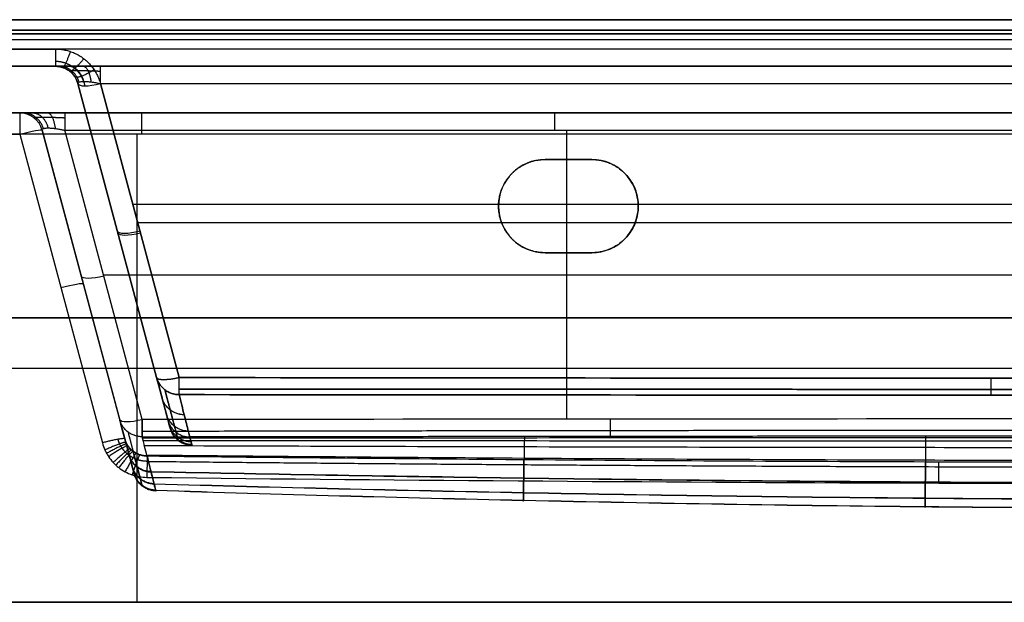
# Model space of a CAD drawing. Header units: millimetres. Extents: x -505 to 505, y -150 to 0.
# Tile 2 of 39: x -258 to -46, y -125 to 0. Entities that reach past the tile are written whole.
import ezdxf

# ---------------------------------------------------------------- set-up
doc = ezdxf.new("R2010")
doc.units = ezdxf.units.MM
doc.header["$MEASUREMENT"] = 0
doc.layers.add('Default', color=7, linetype='Continuous', true_color=0x000000)

msp = doc.modelspace()

# ---------------------------------------------------------------- linework, layer by layer
at = {"layer": 'Default'}
for p, q in [((-493.03, -4.26, -284.86), (493.03, -4.26, -284.86)), ((-492.48, -10, -62), (-250.16, -10, -62)), ((-245.33, -13.71, 153.5), (-228.43, -76.78, 136.6)), ((-228.43, -76.78, -136.6), (-245.33, -13.71, -153.5)), ((-225.51, -87.67), (-245.33, -13.71)), ((-240.5, -13.71, 158.33), (-223.6, -76.78, 141.43)), ((-223.6, -76.78, -141.43), (-240.5, -13.71, -158.33)), ((-240.5, -13.71, -158.33), (-223.6, -76.78, -141.43)), ((-257.83, -24.56, 111.4), (-240.08, -90.79, 117.19)), ((-236.36, -85.81, -144.53), (-253, -23.71, -161.17)), ((-253, -23.71, 106.42), (-235.25, -89.94, 112.21)), ((-233.35, -97.04, -24.48), (-253, -23.71, -24.48)), ((-231.53, -85.81, -149.36), (-248.17, -23.71, -166)), ((-232.67, -24.56, -255.4), (-232.67, -125, -264.19)), ((-140.31, -85.71, -149.39), (-140.31, -23.71, -166)), ((-145, -30, -255.88), (-145, -30, -292)), ((-135, -30, -273.94), (-145, -30, -273.94)), ((-140, -30, -292), (-140, -30, -255.88)), ((-233.56, -39.6, 151.39), (483.56, -39.6, 151.39)), ((-155, -40, -292), (-155, -40, -256.75)), ((-125, -40, -256.75), (-125, -40, -292)), ((-232.52, -43.48, -150.35), (482.52, -43.48, -150.35)), ((-235.42, -50.69, -143.59), (-235.42, -50.69, 143.59)), ((-145, -50, -274.81), (-135, -50, -274.81)), ((-140, -50, -292), (-140, -50, -257.63)), ((-239.85, -54.76, -157.68), (-35.15, -54.76, -157.68)), ((-243.12, -60.6, -151.29), (-243.12, -60.6, 109.65)), ((500, -64, -292), (-500, -64, -292)), ((-500, -64, 168), (500, -64, 168)), ((-447.81, -74.78, -259.79), (-17.13, -74.78, -259.79)), ((-447.81, -74.78, 115.79), (-244.37, -74.78, 115.79))]:
    msp.add_line(p, q, dxfattribs=at)
at = {"layer": 'Default', "extrusion": (1, 6.90749e-14, -6.47728e-14)}
msp.add_arc((-5, 155.48, -250.16), 5, 105, 180, dxfattribs=at)
at = {"layer": 'Default'}
for centre, radius, start, end in [((-250.16, -15, -153.5), 5, 15, 90), ((-250.16, -15, 0.99), 5, 15, 90), ((-257.83, -25, -161.17), 5, 15, 90), ((-257.83, -25, 106.42), 5, 15, 90), ((-257.83, -25, -27.38), 5, 15, 90), ((-145, -40, -292), 10, 90, 180), ((-145, -40, -273.94), 10, 90, 180), ((-135, -40, -292), 10, 270, 90), ((-135, -40, -273.94), 10, 270, 90), ((-145, -40, -292), 10, 180, 270), ((-145, -40, -274.38), 10, 180, 270)]:
    msp.add_arc(centre, radius, start, end, dxfattribs=at)
at = {"layer": 'Default', "extrusion": (-0.250563, 0.935113, 0.250563)}
for centre in [(235.52, 136.01, 87.11), (235.52, 136.01, 52.86), (235.52, 136.01, 19.66)]:
    msp.add_arc(centre, 5, 0, 86.159, dxfattribs=at)
at = {"layer": 'Default', "extrusion": (1, 4.51046e-14, 1.85065e-14)}
msp.add_arc((-25, 106.42, -257.83), 5, 360, 85, dxfattribs=at)
at = {"layer": 'Default', "extrusion": (1, -1.75734e-13, -1.1263e-14)}
msp.add_arc((-25, -170.83, -248.17), 5, 0, 75, dxfattribs=at)
at = {"layer": 'Default', "extrusion": (1, 0, 0)}
for centre, start, end in [((-25, -250.42, -231.58), 275, 0), ((-25, -170.83, -143.02), 0, 75), ((-84.52, -144.53, -231.53), 187.5447, 255)]:
    msp.add_arc(centre, 5, start, end, dxfattribs=at)
at = {"layer": 'Default', "extrusion": (-0.2579, 0.962495, -0.084207)}
for centre in [(255.52, 109.63, 33.47), (255.52, 109.63, -0.74)]:
    msp.add_arc(centre, 5, 91.2926, 180, dxfattribs=at)
at = {"layer": 'Default', "extrusion": (-0.250563, 0.935113, -0.250563)}
for centre, end in [((235.52, -136.01, 53.22), 360), ((245.52, -145.36, 48.11), 0), ((235.52, -136.01, 19.66), 0), ((245.52, -145.36, 15.19), 0)]:
    msp.add_arc(centre, 5, 273.841, end, dxfattribs=at)
at = {"layer": 'Default'}
for points, degree in [([(-493.57, 0, -288.3), (0, 0, -288.3), (493.57, 0, -288.3)], 2), ([(500, 0, -289), (0, 0, -289), (-500, 0, -289)], 2), ([(-500, 0, 165), (0, 0, 165), (500, 0, 165)], 2), ([(493.57, 0, 164.3), (0, 0, 164.3), (-493.57, 0, 164.3)], 2), ([(-500, -3, -292), (0, -3, -292), (500, -3, -292)], 2), ([(500, -3, 168), (0, -3, 168), (-500, -3, 168)], 2), ([(493.57, -2.22, 161.4), (0, -2.22, 161.4), (-493.57, -2.22, 161.4)], 2), ([(-493.57, -2.22, -285.4), (0, -2.22, -285.4), (493.57, -2.22, -285.4)], 2), ([(-492.48, -6.29, 160.31), (-371.32, -6.29, 160.31), (-250.16, -6.29, 160.31)], 2), ([(492.48, -6.29, -284.31), (0, -6.29, -284.31), (-492.48, -6.29, -284.31)], 2), ([(-250.16, -10, 155.48), (-371.32, -10, 155.48), (-492.48, -10, 155.48)], 2), ([(-492.48, -10, -279.48), (0, -10, -279.48), (492.48, -10, -279.48)], 2), ([(-250.16, -10, -153.5), (-250.16, -10, 0.99), (-250.16, -10, 155.48)], 2), ([(492.48, -10, -163.16), (125.99, -10, -163.16), (-240.5, -10, -163.16)], 2), ([(-245.33, -13.71, -153.5), (-245.33, -13.71), (-245.33, -13.71, 153.5)], 2), ([(-240.5, -13.71, -158.33), (125, -13.71, -158.33), (490.5, -13.71, -158.33)], 2), ([(-257.83, -20, 106.42), (-350.62, -20, 106.42), (-443.42, -20, 106.42)], 2), ([(-443.42, -20, -250.42), (-231.58, -20, -250.42), (-19.74, -20, -250.42)], 2), ([(-257.83, -20, -161.17), (-257.83, -20, -27.38), (-257.83, -20, 106.42)], 2), ([(-37.87, -20, -170.83), (-143.02, -20, -170.83), (-248.17, -20, -170.83)], 2), ([(-19.74, -24.56, -255.4), (-231.58, -24.56, -255.4), (-443.42, -24.56, -255.4)], 2), ([(-443.42, -24.56, 111.4), (-350.62, -24.56, 111.4), (-257.83, -24.56, 111.4)], 2), ([(-253, -23.71, -161.17), (-253, -23.71, -27.38), (-253, -23.71, 106.42)], 2), ([(-248.17, -23.71, -166), (-143.02, -23.71, -166), (-37.87, -23.71, -166)], 2), ([(-145, -30, -255.88), (-140, -30, -255.88), (-135, -30, -255.88)], 2), ([(-135, -30, -292), (-140, -30, -292), (-145, -30, -292)], 2), ([(-135, -30, -255.88), (-135, -30, -273.94), (-135, -30, -292)], 2), ([(-135, -50, -257.63), (-140, -50, -257.63), (-145, -50, -257.63)], 2), ([(-145, -50, -292), (-140, -50, -292), (-135, -50, -292)], 2), ([(-145, -50, -257.63), (-145, -50, -274.81), (-145, -50, -292)], 2), ([(-135, -50, -292), (-135, -50, -274.81), (-135, -50, -257.63)], 2), ([(-32.45, -85.66, -149.4), (-98.81, -85.67, -149.4), (-165.17, -85.72, -149.38), (-231.53, -85.81, -149.36)], 3), ([(500, -125, -292), (0, -125, -292), (-500, -125, -292)], 2), ([(-500, -125, 168), (0, -125, 168), (500, -125, 168)], 2), ([(-452.21, -125, -264.19), (-232.67, -125, -264.19), (-13.13, -125, -264.19)], 2), ([(452.21, -125, 120.19), (0, -125, 120.19), (-452.21, -125, 120.19)], 2)]:
    msp.add_open_spline(points, degree=degree, dxfattribs=at)
for points, weights, degree in [([(-250.16, -6.29, 160.31), (-245.45, -6.29, 160.31), (-241.72, -9.16, 159.55), (-240.5, -13.71, 158.33)], [1, 0.862235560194, 0.862235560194, 1], 3), ([(-246.94, -6.82, 160.17), (-248.23, -10.37, 159.22), (-248.55, -10.27, 155.34)], [0.999999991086, 0.789013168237, 1.00000000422], 2), ([(-244.07, -8.36, 159.76), (-246.59, -11.43, 158.94), (-247.11, -11.03, 154.93)], [1, 0.776316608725, 1], 2), ([(-240.5, -10, -163.16), (-246.23, -10, -163.16), (-250.16, -10, -159.23), (-250.16, -10, -153.5)], [1, 0.820270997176, 0.820270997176, 1], 3), ([(-245.06, -13.35, -155.46), (-246.14, -10, -155.91), (-249.43, -10, -157.24)], [0.999999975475, 0.815353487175, 1.00000003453], 2), ([(-244.06, -13.23, -157.06), (-244.92, -10, -157.92), (-247.37, -10, -160.37)], [1, 0.822906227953, 1], 2), ([(-242.46, -13.35, -158.06), (-242.91, -10, -159.14), (-244.24, -10, -162.43)], [0.999999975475, 0.815353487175, 1.00000003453], 2), ([(-240.5, -13.71, -158.33), (-240.5, -10, -159.32), (-240.5, -10, -163.16)], [1, 0.793353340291, 1], 2), ([(-241.84, -10.74, 159.12), (-245.48, -13, 158.52), (-246, -12.22, 154.29)], [0.999999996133, 0.756238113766, 0.999999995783], 2), ([(-255.04, -20, -168.04), (-256.85, -20, -166.22), (-257.83, -20, -163.82), (-257.83, -20, -161.17)], [1, 0.953442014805, 0.953442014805, 1], 3), ([(-252.73, -23.35, -163.14), (-253.82, -20, -163.58), (-257.11, -20, -164.92)], [1, 0.815353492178, 1], 2), ([(-248.17, -20, -170.83), (-250.82, -20, -170.83), (-253.22, -20, -169.85), (-255.04, -20, -168.04)], [1, 0.953442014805, 0.953442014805, 1], 3), ([(-255.04, -20, -168.04), (-252.6, -20, -165.6), (-251.73, -23.23, -164.73)], [1, 0.822906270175, 0.999999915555], 2), ([(-250.14, -23.35, -165.73), (-250.58, -20, -166.82), (-251.92, -20, -170.11)], [1, 0.815353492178, 1], 2), ([(-155, -40, -256.75), (-155, -34.14, -256.24), (-150.86, -30, -255.88), (-145, -30, -255.88)], [1, 0.804737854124, 0.804737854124, 1], 3), ([(-135, -30, -255.88), (-115, -30, -255.88), (-115, -50, -257.63), (-135, -50, -257.63)], [1, 0.333333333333, 0.333333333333, 1], 3), ([(-145, -50, -257.63), (-150.86, -50, -257.63), (-155, -45.86, -257.26), (-155, -40, -256.75)], [1, 0.804737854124, 0.804737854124, 1], 3), ([(-228.43, -76.78, 136.6), (-227.44, -80.46, 137.12), (-223.6, -80.44, 137.26)], [1, 0.793004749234, 0.999999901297], 2), ([(-223.6, -80.44, -137.26), (-227.44, -80.46, -137.12), (-228.43, -76.78, -136.6)], [1, 0.793004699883, 1], 2), ([(-223.6, -80.44, 137.26), (-223.6, -80, 140.56), (-223.6, -76.78, 141.43)], [1, 0.832141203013, 0.999999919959], 2), ([(-223.6, -80.44, -137.26), (-223.6, -80, -140.56), (-223.6, -76.78, -141.43)], [1, 0.832141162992, 1], 2), ([(-49.27, -76.92, 141.39), (-49.27, -80, 140.56), (-49.27, -80.55, 137.42)], [1.00002631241, 0.843098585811, 1], 2), ([(-49.27, -76.92, -141.39), (-49.27, -80, -140.56), (-49.27, -80.55, -137.42)], [1.00002631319, 0.843098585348, 1], 2), ([(-222.51, -84.78, -103.16), (-226.29, -84.74, -103.04), (-227.27, -81.1, -102.58)], [1, 0.796830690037, 1], 2), ([(-222.51, -84.77, 103.18), (-226.29, -84.74, 103.06), (-227.27, -81.1, 102.6)], [1, 0.796828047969, 1], 2), ([(-231.52, -89.48, -145.19), (-235.37, -89.5, -145.05), (-236.36, -85.81, -144.53)], [0.99999990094, 0.792256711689, 1], 2), ([(-231.53, -85.81, -149.36), (-231.52, -89.04, -148.5), (-231.52, -89.48, -145.19)], [1, 0.831698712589, 0.999999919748], 2), ([(-221.62, -88.29, 68.96), (-225.36, -88.21, 68.86), (-226.33, -84.6, 68.53)], [1, 0.800035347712, 1], 2), ([(-221.62, -88.29, -68.89), (-225.36, -88.22, -68.8), (-226.33, -84.61, -68.47)], [1, 0.800040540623, 1], 2), ([(-221.28, -89.61, -51.69), (-225.01, -89.52, -51.62), (-225.98, -85.92, -51.36)], [1, 0.801266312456, 1], 2), ([(-131.07, -85.71, -149.39), (-131.07, -88.83, -148.55), (-131.07, -89.35, -145.37)], [1.00000000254, 0.840111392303, 0.999999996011], 2), ([(-231.53, -88.28, -147.83), (-165.28, -88.15, -147.9), (-98.57, -88.07, -147.94), (-32.03, -88.05, -147.95)], [0.915849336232, 0.919393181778, 0.921437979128, 0.92193037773], 3), ([(-221.04, -90.58, 34.56), (-224.76, -90.47, 34.51), (-225.72, -86.88, 34.33)], [1, 0.802171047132, 1], 2), ([(-221.04, -90.59, -34.46), (-224.76, -90.48, -34.41), (-225.72, -86.89, -34.24)], [1, 0.802175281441, 1], 2), ([(-220.89, -91.18, 17.3), (-224.6, -91.06, 17.27), (-225.56, -87.47, 17.18)], [1, 0.8027323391, 1], 2), ([(-220.84, -91.38, 0.04), (-224.55, -91.26, 0.04), (-225.51, -87.67, 0.04)], [1, 0.802922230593, 1], 2), ([(-235.25, -89.94, 112.21), (-235.36, -89.54, 117.08), (-240.08, -90.79, 117.19)], [1, 0.71503760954, 1], 2), ([(-234.98, -90.7, 112.25), (-235.05, -90.3, 117.15), (-239.54, -92.32, 117.33)], [1, 0.712705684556, 1], 2), ([(-230.48, -93.58, -112.99), (-234.28, -93.56, -112.87), (-235.26, -89.91, -112.4)], [1.00000046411, 0.796021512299, 0.999998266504], 2), ([(-231.52, -89.48, -145.19), (-164.95, -89.37, -145.34), (-98.38, -89.3, -145.43), (-31.82, -89.29, -145.45)], [0.999999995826, 0.999999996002, 0.999999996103, 0.999999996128], 3), ([(-234.8, -91.06, 112.26), (-234.85, -90.66, 117.18), (-239.18, -93.04, 117.39)], [1, 0.711477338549, 1], 2), ([(-234.59, -91.42, 112.27), (-234.62, -91.01, 117.21), (-238.75, -93.74, 117.45)], [1, 0.710210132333, 1], 2), ([(-234.08, -92.05, 112.29), (-234.09, -91.62, 117.27), (-237.75, -95.01, 117.56)], [1, 0.707641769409, 1], 2), ([(-233.8, -92.34, 112.3), (-233.79, -91.9, 117.29), (-237.18, -95.58, 117.61)], [1, 0.706345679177, 1], 2), ([(-233.48, -92.61, 112.3), (-233.47, -92.15, 117.31), (-236.55, -96.1, 117.66)], [1, 0.705043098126, 1], 2), ([(-232.8, -93.05, 112.31), (-232.77, -92.55, 117.35), (-235.19, -96.99, 117.74)], [1, 0.702502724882, 1], 2), ([(-229.63, -96.97, 82.02), (-233.39, -96.9, 81.91), (-234.36, -93.29, 81.54)], [1.00000057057, 0.799198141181, 1.00000034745], 2), ([(-229.6, -97.1, -80.66), (-233.35, -97.03, -80.56), (-234.32, -93.42, -80.19)], [0.999999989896, 0.799321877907, 1.0000000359], 2), ([(-232.06, -93.39, 112.3), (-232.03, -92.85, 117.37), (-233.71, -97.64, 117.79)], [1, 0.700070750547, 1], 2), ([(-230.46, -93.67, 112.27), (-230.46, -93.06, 117.39), (-230.52, -98.2, 117.84)], [0.999999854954, 0.69581410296, 0.999999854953], 2), ([(-60.49, -99.41, 117.95), (-60.47, -94.07, 117.48), (-60.47, -94.91, 112.19)], [1, 0.681999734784, 1], 2), ([(-228.98, -99.56, 49.56), (-232.7, -99.46, 49.49), (-233.66, -95.87, 49.25)], [0.999999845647, 0.801679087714, 1.00000029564], 2), ([(-228.95, -99.65, -48.18), (-232.68, -99.55, -48.12), (-233.64, -95.95, -47.88)], [1.0000009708, 0.801760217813, 1.00000010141], 2), ([(-228.63, -100.95, 16.99), (-232.34, -100.83, 16.97), (-233.3, -97.24, 16.88)], [0.999999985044, 0.803015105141, 1.00000004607], 2), ([(-228.62, -100.97, -15.62), (-232.33, -100.86, -15.6), (-233.29, -97.27, -15.52)], [0.999999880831, 0.803043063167, 1.00000029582], 2), ([(-228.58, -101.13, 0.68), (-232.29, -101.01, 0.68), (-233.25, -97.43, 0.67)], [0.999994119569, 0.803188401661, 1.00002252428], 2)]:
    msp.add_rational_spline(points, weights, degree=degree, dxfattribs=at)
for points, weights, knots in [([(-243.8, -14.18, 156.8), (-243.95, -13.47, 157.04), (-244.21, -12.77, 157.28), (-244.97, -11.5, 157.7), (-245.46, -10.93, 157.88), (-246.6, -9.98, 158.2), (-247.26, -9.6, 158.32), (-248.66, -9.1, 158.49), (-249.41, -8.97, 158.53), (-250.16, -8.97, 158.53)], [0.865203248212, 0.869871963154, 0.874238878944, 0.881999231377, 0.885390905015, 0.890925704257, 0.893068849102, 0.895944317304, 0.896678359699, 0.896676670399], [4.974188, 4.974188, 4.974188, 4.974188, 5.301438, 5.301438, 5.628687, 5.628687, 5.955936, 5.955936, 6.283185, 6.283185, 6.283185, 6.283185]), ([(-247.11, -11.03, -153.5), (-247.18, -10.99, -154.41), (-247.05, -10.95, -155.32), (-246.45, -10.9, -156.98), (-245.97, -10.89, -157.74), (-244.74, -10.89, -158.97), (-243.98, -10.9, -159.45), (-242.32, -10.95, -160.05), (-241.41, -10.99, -160.18), (-240.5, -11.03, -160.11)], [0.896676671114, 0.901458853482, 0.905177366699, 0.910176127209, 0.911453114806, 0.911453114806, 0.91017612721, 0.905177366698, 0.901458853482, 0.896676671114], [2.389713, 2.389713, 2.389713, 2.389713, 2.765653, 2.765653, 3.141593, 3.141593, 3.517532, 3.517532, 3.893472, 3.893472, 3.893472, 3.893472]), ([(-254.79, -21.03, -161.17), (-254.85, -20.99, -162.08), (-254.73, -20.95, -162.99), (-254.13, -20.9, -164.66), (-253.65, -20.89, -165.41), (-253.03, -20.89, -166.03)], [0.896676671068, 0.901458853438, 0.905177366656, 0.91017612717, 0.911456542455, 0.911453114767], [5.5313059, 5.5313059, 5.5313059, 5.5313059, 5.9072456, 5.9072456, 6.2831853, 6.2831853, 6.2831853, 6.2831853]), ([(-253.03, -20.89, -166.03), (-252.41, -20.89, -166.65), (-251.66, -20.9, -167.13), (-249.99, -20.95, -167.73), (-249.08, -20.99, -167.85), (-248.17, -21.03, -167.79)], [0.911453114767, 0.911456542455, 0.91017612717, 0.905177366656, 0.901458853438, 0.896676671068], [0, 0, 0, 0, 0.3759397, 0.3759397, 0.7518794, 0.7518794, 0.7518794, 0.7518794]), ([(-226.65, -79.43, -137.02), (-226.25, -80.94, -125.68), (-225.86, -82.41, -114.33), (-225.16, -85.06, -91.57), (-224.85, -86.25, -80.17), (-224.46, -87.73, -63.02), (-224.35, -88.17, -57.29), (-224.14, -88.93, -45.84), (-224.06, -89.25, -40.11), (-223.85, -90.03, -22.92), (-223.78, -90.3, -11.44), (-223.78, -90.3, 5.77), (-223.8, -90.23, 11.52), (-223.87, -89.97, 23), (-223.92, -89.77, 28.74), (-224.13, -88.98, 45.95), (-224.33, -88.21, 57.39), (-224.85, -86.25, 80.22), (-225.16, -85.06, 91.61), (-225.86, -82.41, 114.34), (-226.25, -80.94, 125.69), (-226.65, -79.43, 137.02)], [0.896502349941, 0.897161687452, 0.897814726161, 0.899015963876, 0.899563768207, 0.900248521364, 0.900454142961, 0.900812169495, 0.900964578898, 0.901333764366, 0.901461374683, 0.901460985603, 0.901429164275, 0.901303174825, 0.901208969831, 0.900838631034, 0.900473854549, 0.899561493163, 0.899014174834, 0.897813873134, 0.897161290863, 0.896502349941], [0, 0, 0, 0, 34.461977, 34.461977, 68.923954, 68.923954, 86.154943, 86.154943, 103.385931, 103.385931, 137.847908, 137.847908, 155.078897, 155.078897, 172.309886, 172.309886, 206.771863, 206.771863, 241.23384, 241.23384, 275.695817, 275.695817, 275.695817, 275.695817]), ([(473.73, -78.97, 139.77), (415.98, -79.06, 139.81), (357.76, -79.13, 139.84), (241.54, -79.24, 139.89), (183.28, -79.27, 139.91), (67.06, -79.32, 139.94), (8.8, -79.32, 139.94), (-107.42, -79.31, 139.93), (-165.68, -79.28, 139.92), (-223.6, -79.24, 139.9)], [0.897048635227, 0.902656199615, 0.90764176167, 0.915484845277, 0.918345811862, 0.921706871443, 0.922219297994, 0.920892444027, 0.919051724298, 0.916070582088], [0, 0, 0, 0, 174.335246, 174.335246, 348.670493, 348.670493, 523.005739, 523.005739, 697.340986, 697.340986, 697.340986, 697.340986]), ([(-223.6, -79.24, -139.9), (-165.68, -79.28, -139.92), (-107.42, -79.31, -139.93), (8.8, -79.32, -139.94), (67.06, -79.32, -139.94), (183.28, -79.27, -139.91), (241.54, -79.24, -139.89), (357.76, -79.13, -139.84), (415.98, -79.06, -139.81), (473.73, -78.97, -139.77)], [0.916070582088, 0.919051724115, 0.920892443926, 0.922219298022, 0.921706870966, 0.918345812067, 0.915484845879, 0.907641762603, 0.902656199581, 0.897048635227], [0, 0, 0, 0, 174.335246, 174.335246, 348.670493, 348.670493, 523.005739, 523.005739, 697.340986, 697.340986, 697.340986, 697.340986]), ([(-234.57, -88.46, -144.94), (-234.2, -89.88, -134.24), (-233.84, -91.26, -123.52), (-233.16, -93.84, -102.04), (-232.85, -95.02, -91.27), (-232.31, -97.06, -69.71), (-232.08, -97.92, -58.89), (-231.74, -99.23, -37.25), (-231.62, -99.68, -26.42), (-231.54, -100, -10.17), (-231.52, -100.06, -4.75), (-231.53, -100.05, 6.1), (-231.54, -99.99, 11.52), (-231.64, -99.63, 27.8), (-231.76, -99.16, 38.64), (-232.11, -97.82, 60.26), (-232.34, -96.95, 71.06), (-232.87, -94.94, 92.02), (-233.16, -93.82, 102.17), (-233.48, -92.61, 112.3)], [0.896128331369, 0.896768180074, 0.897409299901, 0.898611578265, 0.89917282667, 0.900149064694, 0.900563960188, 0.901196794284, 0.901414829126, 0.901574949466, 0.90160068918, 0.90159603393, 0.901565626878, 0.901391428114, 0.901164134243, 0.900515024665, 0.900093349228, 0.899133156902, 0.89860281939, 0.898036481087], [0, 0, 0, 0, 32.56506, 32.56506, 65.130121, 65.130121, 97.695181, 97.695181, 130.260241, 130.260241, 146.542772, 146.542772, 162.825302, 162.825302, 195.390362, 195.390362, 227.955423, 227.955423, 258.681109, 258.681109, 258.681109, 258.681109]), ([(-230.48, -94.76, 116.01), (-231.18, -94.75, 116.02), (-231.86, -94.64, 116.02), (-232.86, -94.3, 116), (-233.18, -94.17, 115.99), (-233.8, -93.84, 115.97), (-234.09, -93.65, 115.96), (-234.52, -93.33, 115.94), (-234.65, -93.22, 115.93), (-234.91, -92.99, 115.91), (-235.04, -92.87, 115.91), (-235.4, -92.49, 115.88), (-235.62, -92.22, 115.86), (-235.92, -91.78, 115.83), (-236.01, -91.63, 115.82), (-236.19, -91.32, 115.79), (-236.27, -91.17, 115.78), (-236.49, -90.69, 115.75), (-236.61, -90.36, 115.72), (-236.71, -90.02, 115.7)], [0.847906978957, 0.848537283, 0.849246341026, 0.850429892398, 0.850836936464, 0.851665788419, 0.852089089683, 0.852737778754, 0.852956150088, 0.85338952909, 0.853605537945, 0.854251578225, 0.854679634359, 0.855317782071, 0.855530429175, 0.855946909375, 0.856151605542, 0.856755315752, 0.857143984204, 0.85751880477], [0, 0, 0, 0, 3.258362, 3.258362, 4.887543, 4.887543, 6.516724, 6.516724, 7.331315, 7.331315, 8.145906, 8.145906, 9.775087, 9.775087, 10.589677, 10.589677, 11.404268, 11.404268, 13.033449, 13.033449, 13.033449, 13.033449]), ([(-230.48, -94.76, 116.01), (-173.57, -95.35, 116.03), (-117.08, -95.74, 116.04), (-32.13, -95.99, 116.05), (-3.82, -96.02, 116.05), (52.85, -95.95, 116.05), (81.16, -95.86, 116.04), (166.07, -95.41, 116.03), (222.58, -94.89, 116.02), (335.92, -93.52, 115.98), (392.5, -92.67, 115.96), (449.53, -91.77, 115.93)], [0.847906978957, 0.844368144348, 0.841987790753, 0.840505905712, 0.840357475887, 0.840759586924, 0.841310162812, 0.843966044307, 0.847096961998, 0.855357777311, 0.860476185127, 0.865912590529], [0, 0, 0, 0, 170.034108, 170.034108, 255.051162, 255.051162, 340.068216, 340.068216, 510.102324, 510.102324, 680.136433, 680.136433, 680.136433, 680.136433])]:
    msp.add_rational_spline(points, weights, degree=3, knots=knots, dxfattribs=at)
for points, knots in [([(-250.16, -10, 155.48), (-249.9, -10, 155.48), (-249.65, -10.02, 155.47), (-249.29, -10.07, 155.44), (-249.18, -10.1, 155.43), (-248.96, -10.14, 155.41), (-248.86, -10.17, 155.39), (-248.56, -10.26, 155.35), (-248.38, -10.32, 155.31), (-248.05, -10.46, 155.24), (-247.9, -10.53, 155.2), (-247.63, -10.69, 155.12), (-247.5, -10.76, 155.07), (-247.26, -10.92, 154.99), (-247.15, -11, 154.95), (-246.94, -11.17, 154.86), (-246.84, -11.25, 154.81), (-246.66, -11.42, 154.72), (-246.58, -11.51, 154.68), (-246.34, -11.76, 154.54), (-246.2, -11.94, 154.45), (-245.95, -12.28, 154.26), (-245.85, -12.46, 154.17), (-245.66, -12.81, 153.98), (-245.57, -12.99, 153.88), (-245.43, -13.35, 153.69), (-245.38, -13.53, 153.59), (-245.33, -13.71, 153.5)], [0, 0, 0, 0, 0.082021, 0.082021, 0.123032, 0.123032, 0.164043, 0.164043, 0.245882, 0.245882, 0.327722, 0.327722, 0.40951, 0.40951, 0.491298, 0.491298, 0.57307, 0.57307, 0.654842, 0.654842, 0.818369, 0.818369, 0.981909, 0.981909, 1.145457, 1.145457, 1.308997, 1.308997, 1.308997, 1.308997]), ([(-245.33, -13.71, -153.5), (-245.35, -13.63, -153.84), (-245.34, -13.56, -154.18), (-245.25, -13.44, -154.84), (-245.17, -13.39, -155.16), (-244.95, -13.31, -155.77), (-244.81, -13.28, -156.06), (-244.48, -13.24, -156.59), (-244.28, -13.23, -156.84), (-243.84, -13.23, -157.28), (-243.59, -13.24, -157.48), (-243.06, -13.28, -157.81), (-242.77, -13.31, -157.95), (-242.16, -13.39, -158.17), (-241.84, -13.44, -158.25), (-241.18, -13.56, -158.34), (-240.84, -13.63, -158.35), (-240.5, -13.71, -158.33)], [-3.893472, -3.893472, -3.893472, -3.893472, -3.705502, -3.705502, -3.517532, -3.517532, -3.329563, -3.329563, -3.141593, -3.141593, -2.953623, -2.953623, -2.765653, -2.765653, -2.577683, -2.577683, -2.389713, -2.389713, -2.389713, -2.389713]), ([(-253, -23.71, -161.17), (-253.01, -23.68, -161.28), (-253.01, -23.66, -161.39), (-253.01, -23.61, -161.62), (-253.01, -23.59, -161.74), (-252.99, -23.54, -161.98), (-252.98, -23.52, -162.11), (-252.94, -23.47, -162.37), (-252.91, -23.45, -162.5), (-252.85, -23.4, -162.78), (-252.81, -23.38, -162.93), (-252.73, -23.35, -163.16), (-252.7, -23.34, -163.24), (-252.63, -23.32, -163.4), (-252.59, -23.31, -163.49), (-252.51, -23.29, -163.66), (-252.47, -23.28, -163.75), (-252.36, -23.26, -163.93), (-252.3, -23.26, -164.03), (-252.17, -23.24, -164.23), (-252.09, -23.24, -164.33), (-251.92, -23.23, -164.53), (-251.83, -23.23, -164.63), (-251.73, -23.23, -164.73)], [5.5313059, 5.5313059, 5.5313059, 5.5313059, 5.6253246, 5.6253246, 5.7193474, 5.7193474, 5.8133738, 5.8133738, 5.9073658, 5.9073658, 6.0013651, 6.0013651, 6.0483743, 6.0483743, 6.0953835, 6.0953835, 6.1423781, 6.1423781, 6.1893727, 6.1893727, 6.236279, 6.236279, 6.2831853, 6.2831853, 6.2831853, 6.2831853]), ([(-251.73, -23.23, -164.73), (-251.63, -23.23, -164.83), (-251.53, -23.23, -164.92), (-251.33, -23.24, -165.09), (-251.23, -23.24, -165.17), (-251.03, -23.26, -165.3), (-250.93, -23.26, -165.36), (-250.75, -23.28, -165.47), (-250.66, -23.29, -165.51), (-250.49, -23.31, -165.59), (-250.4, -23.32, -165.63), (-250.24, -23.34, -165.7), (-250.16, -23.35, -165.73), (-249.93, -23.38, -165.81), (-249.78, -23.4, -165.85), (-249.5, -23.45, -165.91), (-249.37, -23.47, -165.94), (-249.11, -23.52, -165.98), (-248.98, -23.54, -165.99), (-248.74, -23.59, -166.01), (-248.62, -23.61, -166.01), (-248.39, -23.66, -166.01), (-248.28, -23.68, -166.01), (-248.17, -23.71, -166)], [0, 0, 0, 0, 0.0469094, 0.0469094, 0.0938188, 0.0938188, 0.1408107, 0.1408107, 0.1878026, 0.1878026, 0.23481, 0.23481, 0.2818173, 0.2818173, 0.3758184, 0.3758184, 0.4698102, 0.4698102, 0.5638304, 0.5638304, 0.6578553, 0.6578553, 0.7518794, 0.7518794, 0.7518794, 0.7518794]), ([(-228.43, -76.78, 136.6), (-228.02, -78.3, 125.27), (-227.63, -79.77, 113.95), (-226.91, -82.43, 91.26), (-226.59, -83.62, 79.91), (-226.07, -85.59, 57.15), (-225.86, -86.36, 45.76), (-225.65, -87.14, 28.62), (-225.6, -87.34, 22.9), (-225.53, -87.61, 11.47), (-225.51, -87.67, 5.75), (-225.51, -87.68, -11.39), (-225.58, -87.41, -22.82), (-225.79, -86.63, -39.94), (-225.88, -86.3, -45.65), (-226.08, -85.54, -57.06), (-226.2, -85.1, -62.77), (-226.59, -83.63, -79.86), (-226.91, -82.43, -91.23), (-227.62, -79.77, -113.93), (-228.02, -78.3, -125.27), (-228.43, -76.78, -136.6)], [0, 0, 0, 0, 0.0342645, 0.0342645, 0.0685289, 0.0685289, 0.1027934, 0.1027934, 0.1199257, 0.1199257, 0.1370579, 0.1370579, 0.1713224, 0.1713224, 0.1884546, 0.1884546, 0.2055869, 0.2055869, 0.2398513, 0.2398513, 0.2741158, 0.2741158, 0.2741158, 0.2741158]), ([(-223.6, -76.78, 141.43), (-107.38, -76.93, 141.39), (8.84, -76.97, 141.38), (183.17, -76.84, 141.41), (241.28, -76.77, 141.43), (357.5, -76.57, 141.48), (415.61, -76.45, 141.52), (473.72, -76.3, 141.55)], [-0.6973219, -0.6973219, -0.6973219, -0.6973219, -0.348661, -0.348661, -0.1743305, -0.1743305, 0, 0, 0, 0]), ([(473.72, -76.3, -141.55), (415.61, -76.45, -141.52), (357.5, -76.57, -141.48), (241.28, -76.77, -141.43), (183.17, -76.84, -141.41), (8.84, -76.97, -141.38), (-107.38, -76.93, -141.39), (-223.6, -76.78, -141.43)], [-0.6973219, -0.6973219, -0.6973219, -0.6973219, -0.5229914, -0.5229914, -0.3486609, -0.3486609, 0, 0, 0, 0]), ([(473.74, -80.01, 136.74), (415.63, -80.15, 136.88), (357.51, -80.27, 137.02), (241.29, -80.43, 137.24), (183.18, -80.49, 137.33), (66.96, -80.56, 137.43), (8.84, -80.56, 137.44), (-107.38, -80.54, 137.4), (-165.49, -80.51, 137.35), (-223.6, -80.44, 137.26)], [-0.6973407, -0.6973407, -0.6973407, -0.6973407, -0.5230055, -0.5230055, -0.3486703, -0.3486703, -0.1743352, -0.1743352, 0, 0, 0, 0]), ([(-223.6, -80.44, -137.26), (-165.49, -80.51, -137.35), (-107.38, -80.54, -137.4), (8.84, -80.56, -137.44), (66.96, -80.56, -137.43), (183.18, -80.49, -137.33), (241.29, -80.43, -137.24), (357.51, -80.27, -137.02), (415.63, -80.15, -136.88), (473.74, -80.01, -136.74)], [-0.6973412, -0.6973412, -0.6973412, -0.6973412, -0.5230059, -0.5230059, -0.3486706, -0.3486706, -0.1743353, -0.1743353, 0, 0, 0, 0]), ([(-223.6, -80.44, 137.26), (-223.22, -81.97, 125.92), (-222.84, -83.44, 114.57), (-222.17, -86.11, 91.8), (-221.87, -87.3, 80.39), (-221.37, -89.28, 57.52), (-221.17, -90.06, 46.06), (-220.97, -90.84, 28.81), (-220.92, -91.04, 23.06), (-220.85, -91.31, 11.54), (-220.84, -91.38, 5.79), (-220.84, -91.38, -11.47), (-220.9, -91.11, -22.97), (-221.1, -90.32, -40.21), (-221.18, -90, -45.95), (-221.38, -89.23, -57.43), (-221.49, -88.79, -63.17), (-221.86, -87.31, -80.35), (-222.17, -86.11, -91.77), (-222.84, -83.44, -114.55), (-223.22, -81.97, -125.92), (-223.6, -80.44, -137.26)], [-0.2757659, -0.2757659, -0.2757659, -0.2757659, -0.2412951, -0.2412951, -0.2068244, -0.2068244, -0.1723537, -0.1723537, -0.1551183, -0.1551183, -0.1378829, -0.1378829, -0.1034122, -0.1034122, -0.0861768, -0.0861768, -0.0689415, -0.0689415, -0.0344707, -0.0344707, 0, 0, 0, 0]), ([(-235.25, -89.94, 112.21), (-234.91, -91.22, 101.55), (-234.59, -92.4, 90.88), (-234.05, -94.43, 69.51), (-233.82, -95.29, 58.81), (-233.47, -96.59, 37.38), (-233.35, -97.04, 26.66), (-233.23, -97.49, 5.17), (-233.23, -97.48, -5.57), (-233.35, -97.03, -27.03), (-233.48, -96.57, -37.75), (-233.83, -95.26, -59.18), (-234.06, -94.4, -69.89), (-234.61, -92.36, -91.26), (-234.92, -91.17, -101.93), (-235.61, -88.61, -123.24), (-235.98, -87.22, -133.89), (-236.36, -85.81, -144.53)], [-0.2577237, -0.2577237, -0.2577237, -0.2577237, -0.2255082, -0.2255082, -0.1932928, -0.1932928, -0.1610773, -0.1610773, -0.1288618, -0.1288618, -0.0966464, -0.0966464, -0.0644309, -0.0644309, -0.0322155, -0.0322155, 0, 0, 0, 0]), ([(-240.08, -90.79, 117.19), (-239.94, -91.32, 117.24), (-239.76, -91.82, 117.28), (-239.43, -92.56, 117.35), (-239.31, -92.8, 117.37), (-239.05, -93.28, 117.41), (-238.9, -93.51, 117.43), (-238.45, -94.19, 117.49), (-238.12, -94.61, 117.53), (-237.57, -95.2, 117.58), (-237.38, -95.39, 117.6), (-236.98, -95.76, 117.63), (-236.77, -95.94, 117.64), (-236.12, -96.43, 117.69), (-235.67, -96.73, 117.71), (-234.72, -97.24, 117.76), (-234.22, -97.46, 117.78), (-232.67, -98, 117.83), (-231.61, -98.19, 117.84), (-230.52, -98.2, 117.84)], [0.0103121, 0.0103121, 0.0103121, 0.0103121, 0.01193494, 0.01193494, 0.01274636, 0.01274636, 0.01355778, 0.01355778, 0.01518062, 0.01518062, 0.01599204, 0.01599204, 0.01680346, 0.01680346, 0.0184263, 0.0184263, 0.02004914, 0.02004914, 0.02329482, 0.02329482, 0.02329482, 0.02329482]), ([(-230.46, -93.67, 112.27), (-231.01, -93.66, 112.29), (-231.54, -93.57, 112.3), (-232.32, -93.29, 112.31), (-232.57, -93.18, 112.31), (-233.04, -92.92, 112.31), (-233.27, -92.77, 112.31), (-233.59, -92.52, 112.3), (-233.7, -92.43, 112.3), (-233.9, -92.25, 112.3), (-233.99, -92.15, 112.3), (-234.27, -91.86, 112.29), (-234.44, -91.64, 112.28), (-234.66, -91.3, 112.27), (-234.73, -91.18, 112.27), (-234.87, -90.95, 112.26), (-234.93, -90.82, 112.25), (-235.09, -90.45, 112.24), (-235.18, -90.2, 112.23), (-235.25, -89.94, 112.21)], [0, 0, 0, 0, 0.00162198, 0.00162198, 0.00243297, 0.00243297, 0.00324396, 0.00324396, 0.003649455, 0.003649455, 0.00405495, 0.00405495, 0.00486594, 0.00486594, 0.005271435, 0.005271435, 0.00567693, 0.00567693, 0.00648792, 0.00648792, 0.00648792, 0.00648792]), ([(-230.46, -93.67, 112.27), (-230.71, -93.67, 112.28), (-230.97, -93.64, 112.28), (-231.5, -93.56, 112.29), (-231.76, -93.49, 112.3), (-232.28, -93.31, 112.31), (-232.53, -93.2, 112.31), (-233.02, -92.93, 112.31), (-233.26, -92.78, 112.31), (-233.71, -92.43, 112.3), (-233.91, -92.24, 112.3), (-234.29, -91.83, 112.29), (-234.46, -91.61, 112.28), (-234.76, -91.15, 112.26), (-234.89, -90.91, 112.26), (-235.1, -90.43, 112.24), (-235.19, -90.18, 112.23), (-235.25, -89.94, 112.21)], [0, 0, 0, 0, 0.000810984, 0.000810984, 0.001621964, 0.001621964, 0.002432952, 0.002432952, 0.003243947, 0.003243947, 0.00405493, 0.00405493, 0.004865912, 0.004865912, 0.005676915, 0.005676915, 0.00648792, 0.00648792, 0.00648792, 0.00648792]), ([(-230.46, -93.67, 112.27), (-230.14, -94.95, 101.6), (-229.84, -96.13, 90.9), (-229.33, -98.16, 69.47), (-229.11, -99.01, 58.73), (-228.87, -99.98, 42.6), (-228.8, -100.26, 37.23), (-228.69, -100.7, 26.47), (-228.65, -100.86, 21.09), (-228.59, -101.08, 10.3), (-228.58, -101.14, 4.9), (-228.58, -101.13, -5.89), (-228.6, -101.07, -11.28), (-228.68, -100.72, -27.45), (-228.8, -100.26, -38.21), (-229.13, -98.94, -59.72), (-229.35, -98.07, -70.47), (-229.87, -96.02, -91.9), (-230.17, -94.84, -102.59), (-230.82, -92.27, -123.92), (-231.17, -90.88, -134.56), (-231.52, -89.48, -145.19)], [0.0051636, 0.0051636, 0.0051636, 0.0051636, 0.0374788, 0.0374788, 0.0698131, 0.0698131, 0.0859494, 0.0859494, 0.1020857, 0.1020857, 0.118255, 0.118255, 0.1344243, 0.1344243, 0.1667394, 0.1667394, 0.1990546, 0.1990546, 0.2313698, 0.2313698, 0.2636849, 0.2636849, 0.2636849, 0.2636849]), ([(-231.45, -89.75, -143.12), (-204.12, -89.72, -143.23), (-176.79, -89.7, -143.31), (-149.46, -89.68, -143.38), (-120.74, -89.66, -143.45), (-92.02, -89.64, -143.5), (-63.3, -89.63, -143.54), (-52.8, -89.63, -143.55), (-42.29, -89.63, -143.56), (-31.79, -89.62, -143.56)], [-231.458774, -231.458774, -231.458774, -231.458774, -149.462316, -149.462316, -149.462316, -63.302061, -63.302061, -63.302061, -31.786236, -31.786236, -31.786236, -31.786236]), ([(-231.32, -90.29, -139.05), (-204.04, -90.3, -139.16), (-176.75, -90.31, -139.24), (-149.47, -90.32, -139.31), (-120.75, -90.33, -139.38), (-92.03, -90.34, -139.44), (-63.31, -90.34, -139.47), (-52.78, -90.34, -139.48), (-42.25, -90.34, -139.49), (-31.72, -90.35, -139.49)], [-231.307507, -231.307507, -231.307507, -231.307507, -149.462316, -149.462316, -149.462316, -63.302061, -63.302061, -63.302061, -31.719722, -31.719722, -31.719722, -31.719722]), ([(449.5, -90.48, 112.51), (392.83, -91.44, 112.43), (336.17, -92.34, 112.36), (222.84, -93.81, 112.26), (166.18, -94.38, 112.22), (81.18, -94.86, 112.19), (52.85, -94.95, 112.18), (-3.81, -95.03, 112.18), (-32.14, -95, 112.18), (-117.14, -94.73, 112.2), (-173.8, -94.3, 112.22), (-230.46, -93.67, 112.27)], [0.004649, 0.004649, 0.004649, 0.004649, 0.1746497, 0.1746497, 0.3446504, 0.3446504, 0.4296507, 0.4296507, 0.5146511, 0.5146511, 0.6846518, 0.6846518, 0.6846518, 0.6846518]), ([(449.5, -90.48, 112.51), (421.18, -90.96, 112.47), (392.85, -91.43, 112.43), (336.19, -92.3, 112.37), (307.86, -92.71, 112.34), (251.2, -93.45, 112.28), (222.89, -93.77, 112.26), (166.22, -94.32, 112.22), (137.88, -94.54, 112.21), (81.21, -94.86, 112.19), (52.89, -94.95, 112.18), (-3.78, -95.03, 112.18), (-32.12, -95, 112.18), (-88.8, -94.82, 112.19), (-117.12, -94.67, 112.2), (-173.79, -94.25, 112.23), (-202.13, -93.99, 112.25), (-230.46, -93.67, 112.27)], [0.004649, 0.004649, 0.004649, 0.004649, 0.0896352, 0.0896352, 0.1746501, 0.1746501, 0.2596073, 0.2596073, 0.3446511, 0.3446511, 0.4296168, 0.4296168, 0.5146517, 0.5146517, 0.5996361, 0.5996361, 0.6846518, 0.6846518, 0.6846518, 0.6846518]), ([(-149.45, -89.37, -145.34), (-149.46, -89.47, -144.69), (-149.46, -89.57, -144.03), (-149.46, -89.68, -143.38), (-149.46, -89.89, -142.03), (-149.47, -90.11, -140.67), (-149.47, -90.32, -139.31), (-149.48, -90.75, -136.6), (-149.48, -91.18, -133.88), (-149.49, -91.6, -131.16), (-149.5, -92.44, -125.73), (-149.52, -93.26, -120.29), (-149.53, -94.05, -114.84), (-149.56, -95.64, -103.94), (-149.58, -97.1, -93.02), (-149.6, -98.35, -82.07), (-149.62, -99.61, -71.13), (-149.64, -100.67, -60.17), (-149.65, -101.48, -49.19), (-149.67, -102.28, -38.22), (-149.68, -102.83, -27.23), (-149.68, -103.11, -16.24), (-149.69, -103.38, -5.25), (-149.69, -103.38, 5.74), (-149.68, -103.09, 16.73), (-149.68, -102.81, 27.72), (-149.67, -102.25, 38.71), (-149.65, -101.44, 49.68), (-149.64, -100.63, 60.66), (-149.62, -99.56, 71.62), (-149.6, -98.3, 82.56), (-149.58, -97.15, 92.47), (-149.56, -95.85, 102.35), (-149.54, -94.43, 112.22)], [-143.76755, -143.76755, -143.76755, -143.76755, -141.810914, -141.810914, -141.810914, -137.752257, -137.752257, -137.752257, -129.634942, -129.634942, -129.634942, -113.400312, -113.400312, -113.400312, -80.931052, -80.931052, -80.931052, -48.461792, -48.461792, -48.461792, -15.992531, -15.992531, -15.992531, 16.476729, 16.476729, 16.476729, 48.945989, 48.945989, 48.945989, 81.415249, 81.415249, 81.415249, 110.797367, 110.797367, 110.797367, 110.797367]), ([(-63.3, -89.3, -145.43), (-63.3, -89.41, -144.8), (-63.3, -89.52, -144.17), (-63.3, -89.63, -143.54), (-63.3, -89.87, -142.18), (-63.3, -90.11, -140.82), (-63.31, -90.34, -139.47), (-63.31, -90.81, -136.75), (-63.31, -91.28, -134.04), (-63.31, -91.75, -131.32), (-63.32, -92.68, -125.88), (-63.33, -93.58, -120.44), (-63.33, -94.46, -114.98), (-63.34, -96.21, -104.08), (-63.35, -97.82, -93.15), (-63.36, -99.21, -82.19), (-63.37, -100.6, -71.24), (-63.38, -101.77, -60.26), (-63.38, -102.66, -49.27), (-63.39, -103.55, -38.28), (-63.39, -104.16, -27.28), (-63.4, -104.47, -16.27), (-63.4, -104.77, -5.26), (-63.4, -104.77, 5.75), (-63.4, -104.45, 16.76), (-63.39, -104.14, 27.77), (-63.39, -103.52, 38.77), (-63.38, -102.62, 49.76), (-63.38, -101.72, 60.75), (-63.37, -100.54, 71.73), (-63.36, -99.15, 82.68), (-63.35, -97.89, 92.54), (-63.34, -96.45, 102.37), (-63.33, -94.9, 112.19)], [-143.704625, -143.704625, -143.704625, -143.704625, -141.810914, -141.810914, -141.810914, -137.752257, -137.752257, -137.752257, -129.634942, -129.634942, -129.634942, -113.400312, -113.400312, -113.400312, -80.931052, -80.931052, -80.931052, -48.461792, -48.461792, -48.461792, -15.992531, -15.992531, -15.992531, 16.476729, 16.476729, 16.476729, 48.945989, 48.945989, 48.945989, 81.415249, 81.415249, 81.415249, 110.624657, 110.624657, 110.624657, 110.624657]), ([(-231.05, -91.35, -130.91), (-203.86, -91.45, -131.01), (-176.68, -91.53, -131.1), (-149.49, -91.6, -131.16), (-120.77, -91.67, -131.24), (-92.04, -91.72, -131.29), (-63.31, -91.75, -131.32), (-52.74, -91.76, -131.33), (-42.17, -91.77, -131.34), (-31.59, -91.77, -131.34)], [-231.008408, -231.008408, -231.008408, -231.008408, -149.462316, -149.462316, -149.462316, -63.302061, -63.302061, -63.302061, -31.587957, -31.587957, -31.587957, -31.587957]), ([(-229.64, -96.93, 82.37), (-202.96, -97.47, 82.45), (-176.28, -97.93, 82.51), (-149.6, -98.3, 82.56), (-120.86, -98.69, 82.62), (-92.11, -98.98, 82.66), (-63.36, -99.15, 82.68), (-34.61, -99.32, 82.7), (-5.87, -99.37, 82.71), (22.88, -99.31, 82.7), (51.63, -99.25, 82.7), (80.37, -99.07, 82.67), (109.12, -98.78, 82.63), (137.87, -98.49, 82.59), (166.61, -98.09, 82.53), (195.36, -97.58, 82.46), (224.1, -97.08, 82.39), (252.84, -96.47, 82.31), (281.58, -95.78, 82.21), (310.32, -95.09, 82.12), (339.06, -94.31, 82.01), (367.79, -93.47, 81.89), (395.02, -92.67, 81.78), (422.24, -91.82, 81.66), (449.46, -90.93, 81.54)], [-229.434204, -229.434204, -229.434204, -229.434204, -149.462316, -149.462316, -149.462316, -63.302061, -63.302061, -63.302061, 22.858193, 22.858193, 22.858193, 109.018448, 109.018448, 109.018448, 195.178702, 195.178702, 195.178702, 281.338957, 281.338957, 281.338957, 367.499211, 367.499211, 367.499211, 449.135908, 449.135908, 449.135908, 449.135908]), ([(-228.98, -99.56, 49.56), (-202.54, -100.31, 49.61), (-176.1, -100.94, 49.65), (-149.65, -101.44, 49.68), (-120.9, -101.99, 49.72), (-92.14, -102.38, 49.75), (-63.38, -102.62, 49.76), (-34.63, -102.86, 49.78), (-5.87, -102.94, 49.78), (22.89, -102.85, 49.78), (51.65, -102.76, 49.77), (80.4, -102.51, 49.75), (109.16, -102.11, 49.73), (137.92, -101.71, 49.7), (166.67, -101.15, 49.67), (195.42, -100.44, 49.62), (224.18, -99.74, 49.57), (252.93, -98.9, 49.52), (281.67, -97.94, 49.46), (310.42, -96.98, 49.39), (339.16, -95.91, 49.33), (367.9, -94.75, 49.25), (395.08, -93.66, 49.18), (422.26, -92.48, 49.1), (449.43, -91.28, 49.03)], [-228.694565, -228.694565, -228.694565, -228.694565, -149.462316, -149.462316, -149.462316, -63.302061, -63.302061, -63.302061, 22.858193, 22.858193, 22.858193, 109.018448, 109.018448, 109.018448, 195.178702, 195.178702, 195.178702, 281.338957, 281.338957, 281.338957, 367.499211, 367.499211, 367.499211, 448.987123, 448.987123, 448.987123, 448.987123]), ([(-230.53, -93.39, -114.6), (-203.53, -93.65, -114.7), (-176.53, -93.88, -114.78), (-149.53, -94.05, -114.84), (-120.8, -94.24, -114.91), (-92.06, -94.38, -114.95), (-63.33, -94.46, -114.98), (-52.67, -94.49, -114.99), (-42.01, -94.51, -115), (-31.35, -94.52, -115.01)], [-230.43187, -230.43187, -230.43187, -230.43187, -149.462316, -149.462316, -149.462316, -63.302061, -63.302061, -63.302061, -31.333534, -31.333534, -31.333534, -31.333534]), ([(-230.52, -98.2, 117.84), (-173.84, -98.82, 117.9), (-117.17, -99.24, 117.93), (-3.81, -99.59, 117.96), (52.87, -99.52, 117.96), (166.22, -98.89, 117.9), (222.9, -98.34, 117.85), (336.24, -96.89, 117.73), (392.92, -96, 117.65), (449.59, -95.04, 117.57)], [0, 0, 0, 0, 0.1700317, 0.1700317, 0.3400635, 0.3400635, 0.5100952, 0.5100952, 0.6801269, 0.6801269, 0.6801269, 0.6801269]), ([(-229.63, -96.98, -81.88), (-202.95, -97.53, -81.96), (-176.28, -97.99, -82.02), (-149.6, -98.35, -82.07), (-120.86, -98.75, -82.13), (-92.11, -99.04, -82.17), (-63.36, -99.21, -82.19), (-52.55, -99.27, -82.2), (-41.73, -99.32, -82.21), (-30.92, -99.35, -82.21)], [-229.420924, -229.420924, -229.420924, -229.420924, -149.462316, -149.462316, -149.462316, -63.302061, -63.302061, -63.302061, -30.886666, -30.886666, -30.886666, -30.886666]), ([(-228.97, -99.59, -49.07), (-202.53, -100.34, -49.12), (-176.09, -100.97, -49.16), (-149.65, -101.48, -49.19), (-120.9, -102.02, -49.23), (-92.14, -102.42, -49.25), (-63.38, -102.66, -49.27), (-52.46, -102.75, -49.28), (-41.53, -102.82, -49.28), (-30.6, -102.86, -49.28)], [-228.686034, -228.686034, -228.686034, -228.686034, -149.462316, -149.462316, -149.462316, -63.302061, -63.302061, -63.302061, -30.561378, -30.561378, -30.561378, -30.561378]), ([(-228.63, -100.95, 16.69), (-202.31, -101.8, 16.71), (-176, -102.52, 16.72), (-149.68, -103.09, 16.73), (-120.92, -103.72, 16.75), (-92.16, -104.18, 16.76), (-63.4, -104.45, 16.76), (-55.63, -104.53, 16.76), (-47.85, -104.59, 16.76), (-40.08, -104.63, 16.76)], [-228.304191, -228.304191, -228.304191, -228.304191, -149.462316, -149.462316, -149.462316, -63.302061, -63.302061, -63.302061, -40.022127, -40.022127, -40.022127, -40.022127]), ([(-228.62, -100.96, -16.2), (-202.31, -101.81, -16.22), (-176, -102.53, -16.23), (-149.68, -103.11, -16.24), (-120.92, -103.74, -16.25), (-92.16, -104.2, -16.26), (-63.4, -104.47, -16.27), (-55.69, -104.54, -16.27), (-47.99, -104.6, -16.27), (-40.29, -104.65, -16.27)], [-228.301253, -228.301253, -228.301253, -228.301253, -149.462316, -149.462316, -149.462316, -63.302061, -63.302061, -63.302061, -40.228726, -40.228726, -40.228726, -40.228726])]:
    msp.add_open_spline(points, degree=3, knots=knots, dxfattribs=at)

doc.saveas('drawing.dxf')
